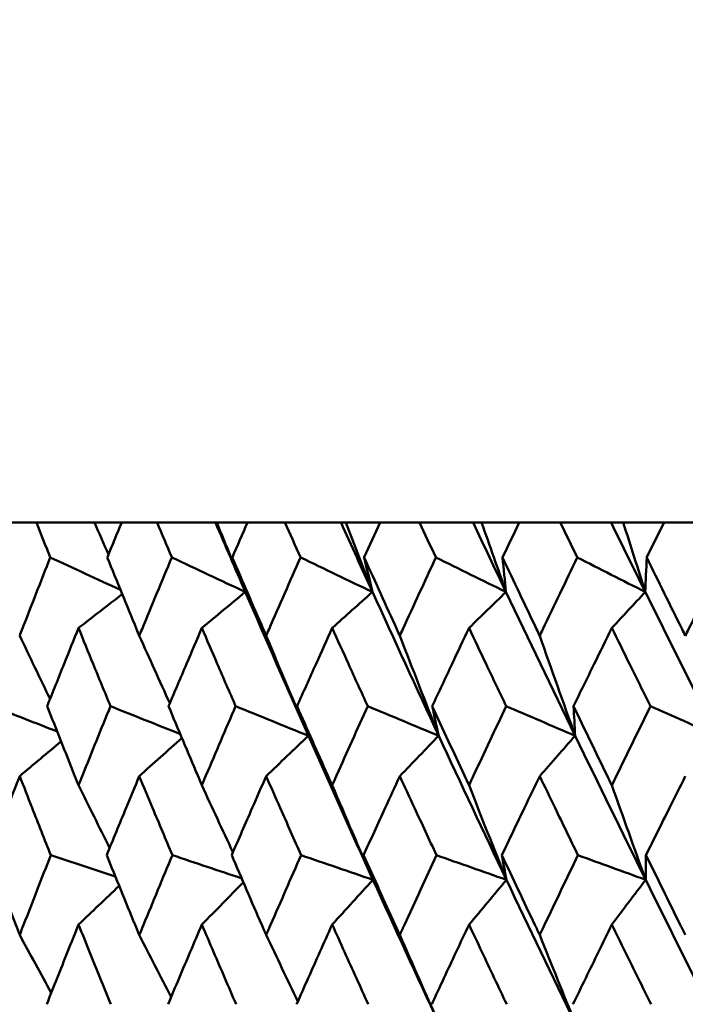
# Model space of a CAD drawing. Header units: millimetres. Extents: x 123 to 2417, y 726 to 3130.
# Tile 185 of 244: x 1640 to 1645, y 813 to 820. Entities that reach past the tile are written whole.
import ezdxf

# ---------------------------------------------------------------- set-up
doc = ezdxf.new("R2010")
doc.units = ezdxf.units.MM
doc.header["$LTSCALE"] = 12
doc.layers.add('Widoczne (ISO)', color=7, linetype='Continuous', lineweight=50)

msp = doc.modelspace()

# ---------------------------------------------------------------- linework, layer by layer
at = {"layer": 'Widoczne (ISO)'}
for p, q in [((1640.1832, 816.3166), (1639.9363, 816.3166)), ((1640.1832, 816.3166), (1640.6142, 816.3166)), ((1640.6142, 816.3166), (1640.8167, 816.3166)), ((1641.0796, 816.3166), (1640.8167, 816.3166)), ((1641.0796, 816.3166), (1641.5133, 816.3166)), ((1641.5133, 816.3166), (1641.5225, 816.3166)), ((1641.5225, 816.3166), (1641.7516, 816.3166)), ((1642.0295, 816.3166), (1641.7516, 816.3166)), ((1642.0295, 816.3166), (1642.4459, 816.3166)), ((1642.4459, 816.3166), (1642.4825, 816.3166)), ((1642.4825, 816.3166), (1642.7374, 816.3166)), ((1643.0292, 816.3166), (1642.7374, 816.3166)), ((1643.0292, 816.3166), (1643.4265, 816.3166)), ((1643.4265, 816.3166), (1643.4905, 816.3166)), ((1643.4905, 816.3166), (1643.7702, 816.3166)), ((1644.0747, 816.3166), (1643.7702, 816.3166)), ((1644.0747, 816.3166), (1644.4515, 816.3166)), ((1644.4515, 816.3166), (1644.5425, 816.3166)), ((1644.5425, 816.3166), (1644.8458, 816.3166)), ((1645.1619, 816.3166), (1644.8458, 816.3166))]:
    msp.add_line(p, q, dxfattribs=at)
msp.add_circle((1654.6385, 776.3166), 50, dxfattribs=at)
for points, knots in [([(1640.2862, 816.0573), (1640.286, 816.0578), (1640.2858, 816.0584), (1640.2513, 816.1448), (1640.2172, 816.2307), (1640.1832, 816.3166)], [0.02951568, 0.02951568, 0.02951568, 0.02951568, 0.02969929, 0.02969929, 0.05939589, 0.05939589, 0.05939589, 0.05939589]), ([(1640.8167, 816.3166), (1640.7811, 816.2307), (1640.7457, 816.1448), (1640.7102, 816.0584), (1640.7099, 816.0578), (1640.7097, 816.0573)], [0, 0, 0, 0, 0.02969567, 0.02969567, 0.02988021, 0.02988021, 0.02988021, 0.02988021]), ([(1641.1892, 816.0573), (1641.1889, 816.0578), (1641.1887, 816.0584), (1641.1521, 816.1448), (1641.1158, 816.2307), (1641.0796, 816.3166)], [0.02951568, 0.02951568, 0.02951568, 0.02951568, 0.02969929, 0.02969929, 0.05939589, 0.05939589, 0.05939589, 0.05939589]), ([(1641.7516, 816.3166), (1641.714, 816.2307), (1641.6765, 816.1448), (1641.6389, 816.0584), (1641.6386, 816.0578), (1641.6384, 816.0573)], [0, 0, 0, 0, 0.02969567, 0.02969567, 0.02988021, 0.02988021, 0.02988021, 0.02988021]), ([(1642.1452, 816.0573), (1642.1449, 816.0578), (1642.1447, 816.0584), (1642.106, 816.1448), (1642.0677, 816.2307), (1642.0295, 816.3166)], [0.02951568, 0.02951568, 0.02951568, 0.02951568, 0.02969929, 0.02969929, 0.05939589, 0.05939589, 0.05939589, 0.05939589]), ([(1642.7374, 816.3166), (1642.6979, 816.2307), (1642.6584, 816.1448), (1642.6189, 816.0584), (1642.6186, 816.0578), (1642.6184, 816.0573)], [0, 0, 0, 0, 0.02969567, 0.02969567, 0.02988021, 0.02988021, 0.02988021, 0.02988021]), ([(1643.1505, 816.0573), (1643.1502, 816.0578), (1643.15, 816.0584), (1643.1094, 816.1448), (1643.0693, 816.2307), (1643.0292, 816.3166)], [0.02951568, 0.02951568, 0.02951568, 0.02951568, 0.02969929, 0.02969929, 0.05939589, 0.05939589, 0.05939589, 0.05939589]), ([(1643.7702, 816.3166), (1643.7289, 816.2307), (1643.6877, 816.1448), (1643.6463, 816.0584), (1643.6461, 816.0578), (1643.6458, 816.0573)], [0, 0, 0, 0, 0.02969567, 0.02969567, 0.02988021, 0.02988021, 0.02988021, 0.02988021]), ([(1644.2011, 816.0573), (1644.2008, 816.0578), (1644.2006, 816.0584), (1644.1584, 816.1448), (1644.1165, 816.2307), (1644.0747, 816.3166)], [0.02951568, 0.02951568, 0.02951568, 0.02951568, 0.02969929, 0.02969929, 0.05939589, 0.05939589, 0.05939589, 0.05939589]), ([(1644.8458, 816.3166), (1644.8029, 816.2307), (1644.7601, 816.1448), (1644.7171, 816.0584), (1644.7169, 816.0578), (1644.7166, 816.0573)], [0, 0, 0, 0, 0.02969567, 0.02969567, 0.02988021, 0.02988021, 0.02988021, 0.02988021]), ([(1640.0592, 815.4763), (1640.0655, 815.4925), (1640.0717, 815.5087), (1640.1469, 815.7024), (1640.2163, 815.8799), (1640.2862, 816.0573)], [0.0853813, 0.0853813, 0.0853813, 0.0853813, 0.09097809, 0.09097809, 0.15214536, 0.15214536, 0.15214536, 0.15214536]), ([(1640.7097, 816.0573), (1640.7818, 815.88), (1640.8543, 815.7026), (1640.9341, 815.509), (1640.9409, 815.4926), (1640.9476, 815.4763)], [0.0297954, 0.0297954, 0.0297954, 0.0297954, 0.09092493, 0.09092493, 0.09655955, 0.09655955, 0.09655955, 0.09655955]), ([(1640.9476, 815.4763), (1640.9543, 815.4925), (1640.961, 815.5087), (1641.041, 815.7024), (1641.1148, 815.8799), (1641.1892, 816.0573)], [0.0853813, 0.0853813, 0.0853813, 0.0853813, 0.09097809, 0.09097809, 0.15214536, 0.15214536, 0.15214536, 0.15214536]), ([(1641.6384, 816.0573), (1641.7147, 815.88), (1641.7915, 815.7026), (1641.8758, 815.509), (1641.8829, 815.4926), (1641.8901, 815.4763)], [0.0297954, 0.0297954, 0.0297954, 0.0297954, 0.09092493, 0.09092493, 0.09655955, 0.09655955, 0.09655955, 0.09655955]), ([(1641.8901, 815.4763), (1641.8971, 815.4925), (1641.9042, 815.5087), (1641.9888, 815.7024), (1642.0667, 815.8799), (1642.1452, 816.0573)], [0.0853813, 0.0853813, 0.0853813, 0.0853813, 0.09097809, 0.09097809, 0.15214536, 0.15214536, 0.15214536, 0.15214536]), ([(1642.6184, 816.0573), (1642.6986, 815.88), (1642.7793, 815.7026), (1642.8679, 815.509), (1642.8753, 815.4926), (1642.8828, 815.4763)], [0.0297954, 0.0297954, 0.0297954, 0.0297954, 0.09092493, 0.09092493, 0.09655955, 0.09655955, 0.09655955, 0.09655955]), ([(1642.8828, 815.4763), (1642.8903, 815.4925), (1642.8977, 815.5087), (1642.9865, 815.7024), (1643.0682, 815.8799), (1643.1505, 816.0573)], [0.0853813, 0.0853813, 0.0853813, 0.0853813, 0.09097809, 0.09097809, 0.15214536, 0.15214536, 0.15214536, 0.15214536]), ([(1643.6458, 816.0573), (1643.7297, 815.88), (1643.8139, 815.7026), (1643.9064, 815.509), (1643.9142, 815.4926), (1643.922, 815.4763)], [0.0297954, 0.0297954, 0.0297954, 0.0297954, 0.09092493, 0.09092493, 0.09655955, 0.09655955, 0.09655955, 0.09655955]), ([(1643.922, 815.4763), (1643.9298, 815.4925), (1643.9375, 815.5087), (1644.0301, 815.7024), (1644.1154, 815.8799), (1644.2011, 816.0573)], [0.0853813, 0.0853813, 0.0853813, 0.0853813, 0.09097809, 0.09097809, 0.15214536, 0.15214536, 0.15214536, 0.15214536]), ([(1644.7166, 816.0573), (1644.8038, 815.88), (1644.8913, 815.7026), (1644.9873, 815.509), (1644.9954, 815.4926), (1645.0035, 815.4763)], [0.0297954, 0.0297954, 0.0297954, 0.0297954, 0.09092493, 0.09092493, 0.09655955, 0.09655955, 0.09655955, 0.09655955]), ([(1645.0035, 815.4763), (1645.0115, 815.4925), (1645.0196, 815.5087), (1645.1157, 815.7024), (1645.2041, 815.8799), (1645.2929, 816.0573)], [0.0853813, 0.0853813, 0.0853813, 0.0853813, 0.09097809, 0.09097809, 0.15214536, 0.15214536, 0.15214536, 0.15214536]), ([(1640.4964, 815.534), (1640.4605, 815.4451), (1640.4247, 815.3562), (1640.347, 815.1624), (1640.3051, 815.0575), (1640.2635, 814.9526)], [0.03078053, 0.03078053, 0.03078053, 0.03078053, 0.06149921, 0.06149921, 0.09773041, 0.09773041, 0.09773041, 0.09773041]), ([(1640.7332, 814.9526), (1640.6902, 815.0575), (1640.6473, 815.1624), (1640.5684, 815.3561), (1640.5323, 815.445), (1640.4964, 815.534)], [0.02528165, 0.02528165, 0.02528165, 0.02528165, 0.06150593, 0.06150593, 0.09223152, 0.09223152, 0.09223152, 0.09223152]), ([(1641.4123, 815.534), (1641.3742, 815.4451), (1641.3362, 815.3562), (1641.2537, 815.1624), (1641.2093, 815.0575), (1641.165, 814.9526)], [0.03078053, 0.03078053, 0.03078053, 0.03078053, 0.06149921, 0.06149921, 0.09773041, 0.09773041, 0.09773041, 0.09773041]), ([(1641.6632, 814.9526), (1641.6177, 815.0575), (1641.5723, 815.1624), (1641.4887, 815.3561), (1641.4504, 815.445), (1641.4123, 815.534)], [0.02528165, 0.02528165, 0.02528165, 0.02528165, 0.06150593, 0.06150593, 0.09223152, 0.09223152, 0.09223152, 0.09223152]), ([(1642.3804, 815.534), (1642.3402, 815.4451), (1642.3002, 815.3562), (1642.2132, 815.1624), (1642.1664, 815.0575), (1642.1197, 814.9526)], [0.03078053, 0.03078053, 0.03078053, 0.03078053, 0.06149921, 0.06149921, 0.09773041, 0.09773041, 0.09773041, 0.09773041]), ([(1642.6445, 814.9526), (1642.5966, 815.0575), (1642.5488, 815.1624), (1642.4608, 815.3561), (1642.4206, 815.445), (1642.3804, 815.534)], [0.02528165, 0.02528165, 0.02528165, 0.02528165, 0.06150593, 0.06150593, 0.09223152, 0.09223152, 0.09223152, 0.09223152]), ([(1643.3969, 815.534), (1643.3548, 815.4451), (1643.3129, 815.3562), (1643.2218, 815.1624), (1643.1727, 815.0575), (1643.1237, 814.9526)], [0.03078053, 0.03078053, 0.03078053, 0.03078053, 0.06149921, 0.06149921, 0.09773041, 0.09773041, 0.09773041, 0.09773041]), ([(1643.6731, 814.9526), (1643.623, 815.0575), (1643.5731, 815.1624), (1643.4811, 815.3561), (1643.4389, 815.445), (1643.3969, 815.534)], [0.02528165, 0.02528165, 0.02528165, 0.02528165, 0.06150593, 0.06150593, 0.09223152, 0.09223152, 0.09223152, 0.09223152]), ([(1644.4577, 815.534), (1644.414, 815.4451), (1644.3703, 815.3562), (1644.2755, 815.1624), (1644.2243, 815.0575), (1644.1732, 814.9526)], [0.03078053, 0.03078053, 0.03078053, 0.03078053, 0.06149921, 0.06149921, 0.09773041, 0.09773041, 0.09773041, 0.09773041]), ([(1644.745, 814.9526), (1644.6929, 815.0575), (1644.641, 815.1624), (1644.5453, 815.3561), (1644.5015, 815.445), (1644.4577, 815.534)], [0.02528165, 0.02528165, 0.02528165, 0.02528165, 0.06150593, 0.06150593, 0.09223152, 0.09223152, 0.09223152, 0.09223152]), ([(1640.2635, 814.9526), (1640.331, 814.7811), (1640.3989, 814.6096), (1640.477, 814.4138), (1640.4867, 814.3895), (1640.4964, 814.3653)], [0.02983351, 0.02983351, 0.02983351, 0.02983351, 0.0889495, 0.0889495, 0.09731113, 0.09731113, 0.09731113, 0.09731113]), ([(1640.4964, 814.3653), (1640.5061, 814.3894), (1640.5157, 814.4136), (1640.5942, 814.6094), (1640.6634, 814.781), (1640.7332, 814.9526)], [0.0806421, 0.0806421, 0.0806421, 0.0806421, 0.08897282, 0.08897282, 0.14811965, 0.14811965, 0.14811965, 0.14811965]), ([(1641.165, 814.9526), (1641.2367, 814.7811), (1641.3088, 814.6096), (1641.3917, 814.4138), (1641.402, 814.3895), (1641.4123, 814.3653)], [0.02983351, 0.02983351, 0.02983351, 0.02983351, 0.0889495, 0.0889495, 0.09731113, 0.09731113, 0.09731113, 0.09731113]), ([(1641.4123, 814.3653), (1641.4225, 814.3894), (1641.4328, 814.4136), (1641.516, 814.6094), (1641.5894, 814.781), (1641.6632, 814.9526)], [0.0806421, 0.0806421, 0.0806421, 0.0806421, 0.08897282, 0.08897282, 0.14811965, 0.14811965, 0.14811965, 0.14811965]), ([(1642.1197, 814.9526), (1642.1953, 814.7811), (1642.2714, 814.6096), (1642.3587, 814.4138), (1642.3696, 814.3895), (1642.3804, 814.3653)], [0.02983351, 0.02983351, 0.02983351, 0.02983351, 0.0889495, 0.0889495, 0.09731113, 0.09731113, 0.09731113, 0.09731113]), ([(1642.3804, 814.3653), (1642.3912, 814.3894), (1642.402, 814.4136), (1642.4896, 814.6094), (1642.5668, 814.781), (1642.6445, 814.9526)], [0.0806421, 0.0806421, 0.0806421, 0.0806421, 0.08897282, 0.08897282, 0.14811965, 0.14811965, 0.14811965, 0.14811965]), ([(1643.1237, 814.9526), (1643.203, 814.7811), (1643.2828, 814.6096), (1643.3742, 814.4138), (1643.3855, 814.3895), (1643.3969, 814.3653)], [0.02983351, 0.02983351, 0.02983351, 0.02983351, 0.0889495, 0.0889495, 0.09731113, 0.09731113, 0.09731113, 0.09731113]), ([(1643.3969, 814.3653), (1643.4082, 814.3894), (1643.4195, 814.4136), (1643.5112, 814.6094), (1643.5919, 814.781), (1643.6731, 814.9526)], [0.0806421, 0.0806421, 0.0806421, 0.0806421, 0.08897282, 0.08897282, 0.14811965, 0.14811965, 0.14811965, 0.14811965]), ([(1644.1732, 814.9526), (1644.2559, 814.7811), (1644.3389, 814.6096), (1644.4341, 814.4138), (1644.4459, 814.3895), (1644.4577, 814.3653)], [0.02983351, 0.02983351, 0.02983351, 0.02983351, 0.0889495, 0.0889495, 0.09731113, 0.09731113, 0.09731113, 0.09731113]), ([(1644.4577, 814.3653), (1644.4695, 814.3894), (1644.4812, 814.4136), (1644.5766, 814.6094), (1644.6606, 814.781), (1644.745, 814.9526)], [0.0806421, 0.0806421, 0.0806421, 0.0806421, 0.08897282, 0.08897282, 0.14811965, 0.14811965, 0.14811965, 0.14811965]), ([(1640.0592, 814.4336), (1640.0285, 814.3551), (1639.998, 814.2767), (1639.9222, 814.0809), (1639.877, 813.9635), (1639.832, 813.8461)], [0.03448054, 0.03448054, 0.03448054, 0.03448054, 0.06157222, 0.06157222, 0.10209717, 0.10209717, 0.10209717, 0.10209717]), ([(1640.2904, 813.8461), (1640.2438, 813.9635), (1640.1975, 814.0808), (1640.1205, 814.2766), (1640.0898, 814.3551), (1640.0592, 814.4336)], [0.02104899, 0.02104899, 0.02104899, 0.02104899, 0.0615671, 0.0615671, 0.08866561, 0.08866561, 0.08866561, 0.08866561]), ([(1640.9476, 814.4336), (1640.915, 814.3551), (1640.8825, 814.2767), (1640.8016, 814.0809), (1640.7534, 813.9635), (1640.7054, 813.8461)], [0.03448054, 0.03448054, 0.03448054, 0.03448054, 0.06157222, 0.06157222, 0.10209717, 0.10209717, 0.10209717, 0.10209717]), ([(1641.1936, 813.8461), (1641.1441, 813.9635), (1641.0948, 814.0808), (1641.0129, 814.2766), (1640.9802, 814.3551), (1640.9476, 814.4336)], [0.02104899, 0.02104899, 0.02104899, 0.02104899, 0.0615671, 0.0615671, 0.08866561, 0.08866561, 0.08866561, 0.08866561]), ([(1641.8901, 814.4336), (1641.8556, 814.3551), (1641.8212, 814.2767), (1641.7357, 814.0809), (1641.6847, 813.9635), (1641.6339, 813.8461)], [0.03448054, 0.03448054, 0.03448054, 0.03448054, 0.06157222, 0.06157222, 0.10209717, 0.10209717, 0.10209717, 0.10209717]), ([(1642.1498, 813.8461), (1642.0976, 813.9635), (1642.0456, 814.0808), (1641.9591, 814.2766), (1641.9245, 814.3551), (1641.8901, 814.4336)], [0.02104899, 0.02104899, 0.02104899, 0.02104899, 0.0615671, 0.0615671, 0.08866561, 0.08866561, 0.08866561, 0.08866561]), ([(1642.8828, 814.4336), (1642.8466, 814.3551), (1642.8105, 814.2767), (1642.7207, 814.0809), (1642.667, 813.9635), (1642.6136, 813.8461)], [0.03448054, 0.03448054, 0.03448054, 0.03448054, 0.06157222, 0.06157222, 0.10209717, 0.10209717, 0.10209717, 0.10209717]), ([(1643.1554, 813.8461), (1643.1006, 813.9635), (1643.0461, 814.0808), (1642.9553, 814.2766), (1642.919, 814.3551), (1642.8828, 814.4336)], [0.02104899, 0.02104899, 0.02104899, 0.02104899, 0.0615671, 0.0615671, 0.08866561, 0.08866561, 0.08866561, 0.08866561]), ([(1643.922, 814.4336), (1643.8842, 814.3551), (1643.8465, 814.2767), (1643.7527, 814.0809), (1643.6966, 813.9635), (1643.6408, 813.8461)], [0.03448054, 0.03448054, 0.03448054, 0.03448054, 0.06157222, 0.06157222, 0.10209717, 0.10209717, 0.10209717, 0.10209717]), ([(1644.2062, 813.8461), (1644.1492, 813.9635), (1644.0923, 814.0808), (1643.9976, 814.2766), (1643.9598, 814.3551), (1643.922, 814.4336)], [0.02104899, 0.02104899, 0.02104899, 0.02104899, 0.0615671, 0.0615671, 0.08866561, 0.08866561, 0.08866561, 0.08866561]), ([(1645.0035, 814.4336), (1644.9643, 814.3551), (1644.9251, 814.2767), (1644.8277, 814.0809), (1644.7694, 813.9635), (1644.7114, 813.8461)], [0.03448054, 0.03448054, 0.03448054, 0.03448054, 0.06157222, 0.06157222, 0.10209717, 0.10209717, 0.10209717, 0.10209717]), ([(1639.832, 813.8461), (1639.8974, 813.6739), (1639.9634, 813.5017), (1640.0396, 813.3043), (1640.0494, 813.2791), (1640.0592, 813.2538)], [0.02530969, 0.02530969, 0.02530969, 0.02530969, 0.08465152, 0.08465152, 0.09334823, 0.09334823, 0.09334823, 0.09334823]), ([(1640.0592, 813.2538), (1640.0689, 813.279), (1640.0787, 813.3042), (1640.1552, 813.5016), (1640.2226, 813.6739), (1640.2904, 813.8461)], [0.07597559, 0.07597559, 0.07597559, 0.07597559, 0.08464777, 0.08464777, 0.14401425, 0.14401425, 0.14401425, 0.14401425]), ([(1640.7054, 813.8461), (1640.7753, 813.6739), (1640.8456, 813.5017), (1640.9268, 813.3043), (1640.9372, 813.2791), (1640.9476, 813.2538)], [0.02530969, 0.02530969, 0.02530969, 0.02530969, 0.08465152, 0.08465152, 0.09334823, 0.09334823, 0.09334823, 0.09334823]), ([(1640.9476, 813.2538), (1640.958, 813.279), (1640.9683, 813.3042), (1641.0499, 813.5016), (1641.1215, 813.6739), (1641.1936, 813.8461)], [0.07597559, 0.07597559, 0.07597559, 0.07597559, 0.08464777, 0.08464777, 0.14401425, 0.14401425, 0.14401425, 0.14401425]), ([(1641.6339, 813.8461), (1641.7078, 813.6739), (1641.7822, 813.5017), (1641.8681, 813.3043), (1641.8791, 813.2791), (1641.8901, 813.2538)], [0.02530969, 0.02530969, 0.02530969, 0.02530969, 0.08465152, 0.08465152, 0.09334823, 0.09334823, 0.09334823, 0.09334823]), ([(1641.8901, 813.2538), (1641.901, 813.279), (1641.912, 813.3042), (1641.9981, 813.5016), (1642.0738, 813.6739), (1642.1498, 813.8461)], [0.07597559, 0.07597559, 0.07597559, 0.07597559, 0.08464777, 0.08464777, 0.14401425, 0.14401425, 0.14401425, 0.14401425]), ([(1642.6136, 813.8461), (1642.6914, 813.6739), (1642.7696, 813.5017), (1642.8598, 813.3043), (1642.8713, 813.2791), (1642.8828, 813.2538)], [0.02530969, 0.02530969, 0.02530969, 0.02530969, 0.08465152, 0.08465152, 0.09334823, 0.09334823, 0.09334823, 0.09334823]), ([(1642.8828, 813.2538), (1642.8943, 813.279), (1642.9059, 813.3042), (1642.9963, 813.5016), (1643.0756, 813.6739), (1643.1554, 813.8461)], [0.07597559, 0.07597559, 0.07597559, 0.07597559, 0.08464777, 0.08464777, 0.14401425, 0.14401425, 0.14401425, 0.14401425]), ([(1643.6408, 813.8461), (1643.7221, 813.6739), (1643.8038, 813.5017), (1643.8979, 813.3043), (1643.91, 813.2791), (1643.922, 813.2538)], [0.02530969, 0.02530969, 0.02530969, 0.02530969, 0.08465152, 0.08465152, 0.09334823, 0.09334823, 0.09334823, 0.09334823]), ([(1643.922, 813.2538), (1643.934, 813.279), (1643.946, 813.3042), (1644.0404, 813.5016), (1644.1231, 813.6739), (1644.2062, 813.8461)], [0.07597559, 0.07597559, 0.07597559, 0.07597559, 0.08464777, 0.08464777, 0.14401425, 0.14401425, 0.14401425, 0.14401425]), ([(1644.7114, 813.8461), (1644.7959, 813.6739), (1644.8808, 813.5017), (1644.9785, 813.3043), (1644.991, 813.2791), (1645.0035, 813.2538)], [0.02530969, 0.02530969, 0.02530969, 0.02530969, 0.08465152, 0.08465152, 0.09334823, 0.09334823, 0.09334823, 0.09334823]), ([(1640.4964, 813.3308), (1640.4692, 813.2632), (1640.442, 813.1955), (1640.363, 812.9981), (1640.3114, 812.8684), (1640.2601, 812.7387)], [0.03825175, 0.03825175, 0.03825175, 0.03825175, 0.06160817, 0.06160817, 0.10638617, 0.10638617, 0.10638617, 0.10638617]), ([(1640.7367, 812.7387), (1640.6836, 812.8684), (1640.6309, 812.9981), (1640.551, 813.1955), (1640.5236, 813.2632), (1640.4964, 813.3308)], [0.01681985, 0.01681985, 0.01681985, 0.01681985, 0.06159108, 0.06159108, 0.08495433, 0.08495433, 0.08495433, 0.08495433]), ([(1641.4123, 813.3308), (1641.3834, 813.2632), (1641.3546, 813.1955), (1641.2707, 812.9981), (1641.2159, 812.8684), (1641.1614, 812.7387)], [0.03825175, 0.03825175, 0.03825175, 0.03825175, 0.06160817, 0.06160817, 0.10638617, 0.10638617, 0.10638617, 0.10638617]), ([(1641.667, 812.7387), (1641.6108, 812.8684), (1641.5549, 812.9981), (1641.4702, 813.1955), (1641.4412, 813.2632), (1641.4123, 813.3308)], [0.01681985, 0.01681985, 0.01681985, 0.01681985, 0.06159108, 0.06159108, 0.08495433, 0.08495433, 0.08495433, 0.08495433]), ([(1642.3804, 813.3308), (1642.35, 813.2632), (1642.3196, 813.1955), (1642.2312, 812.9981), (1642.1734, 812.8684), (1642.1158, 812.7387)], [0.03825175, 0.03825175, 0.03825175, 0.03825175, 0.06160817, 0.06160817, 0.10638617, 0.10638617, 0.10638617, 0.10638617]), ([(1642.6484, 812.7387), (1642.5894, 812.8684), (1642.5305, 812.9981), (1642.4414, 813.1955), (1642.4108, 813.2632), (1642.3804, 813.3308)], [0.01681985, 0.01681985, 0.01681985, 0.01681985, 0.06159108, 0.06159108, 0.08495433, 0.08495433, 0.08495433, 0.08495433]), ([(1643.3969, 813.3308), (1643.365, 813.2632), (1643.3332, 813.1955), (1643.2407, 812.9981), (1643.1801, 812.8684), (1643.1197, 812.7387)], [0.03825175, 0.03825175, 0.03825175, 0.03825175, 0.06160817, 0.06160817, 0.10638617, 0.10638617, 0.10638617, 0.10638617]), ([(1643.6772, 812.7387), (1643.6155, 812.8684), (1643.5539, 812.9981), (1643.4607, 813.1955), (1643.4287, 813.2632), (1643.3969, 813.3308)], [0.01681985, 0.01681985, 0.01681985, 0.01681985, 0.06159108, 0.06159108, 0.08495433, 0.08495433, 0.08495433, 0.08495433]), ([(1644.4577, 813.3308), (1644.4246, 813.2632), (1644.3915, 813.1955), (1644.2951, 812.9981), (1644.232, 812.8684), (1644.1691, 812.7387)], [0.03825175, 0.03825175, 0.03825175, 0.03825175, 0.06160817, 0.06160817, 0.10638617, 0.10638617, 0.10638617, 0.10638617]), ([(1644.7492, 812.7387), (1644.6851, 812.8684), (1644.6211, 812.9981), (1644.5241, 813.1955), (1644.4909, 813.2632), (1644.4577, 813.3308)], [0.01681985, 0.01681985, 0.01681985, 0.01681985, 0.06159108, 0.06159108, 0.08495433, 0.08495433, 0.08495433, 0.08495433])]:
    msp.add_open_spline(points, degree=3, knots=knots, dxfattribs=at)
for points in [[(1640.6142, 816.3166), (1640.6489, 816.2373), (1640.6838, 816.1582), (1640.7187, 816.079)], [(1641.7352, 815.8011), (1641.6608, 815.973), (1641.5868, 816.1448), (1641.5133, 816.3166)], [(1641.5225, 816.3166), (1641.593, 816.1445), (1641.664, 815.9727), (1641.7352, 815.8011)], [(1642.6796, 815.8011), (1642.6013, 815.973), (1642.5234, 816.1448), (1642.4459, 816.3166)], [(1642.4825, 816.3166), (1642.5479, 816.1445), (1642.6136, 815.9727), (1642.6796, 815.8011)], [(1643.6713, 815.8011), (1643.5893, 815.973), (1643.5077, 816.1448), (1643.4265, 816.3166)], [(1643.4905, 816.3166), (1643.5505, 816.1445), (1643.6108, 815.9727), (1643.6713, 815.8011)], [(1644.7062, 815.8011), (1644.621, 815.973), (1644.5361, 816.1448), (1644.4515, 816.3166)], [(1644.5425, 816.3166), (1644.5968, 816.1445), (1644.6514, 815.9727), (1644.7062, 815.8011)], [(1640.8078, 815.8168), (1640.6339, 815.8969), (1640.4601, 815.9771), (1640.2862, 816.0573)], [(1641.7352, 815.8011), (1641.5532, 815.8865), (1641.3712, 815.9719), (1641.1892, 816.0573)], [(1641.7352, 815.8011), (1641.7028, 815.8865), (1641.6706, 815.9719), (1641.6384, 816.0573)], [(1642.6796, 815.8011), (1642.5015, 815.8865), (1642.3233, 815.9719), (1642.1452, 816.0573)], [(1642.6796, 815.8011), (1642.6591, 815.8865), (1642.6387, 815.9719), (1642.6184, 816.0573)], [(1643.6713, 815.8011), (1643.4977, 815.8865), (1643.3241, 815.9719), (1643.1505, 816.0573)], [(1643.6713, 815.8011), (1643.6627, 815.8865), (1643.6542, 815.9719), (1643.6458, 816.0573)], [(1644.7062, 815.8011), (1644.5379, 815.8865), (1644.3695, 815.9719), (1644.2011, 816.0573)], [(1644.7062, 815.8011), (1644.7096, 815.8865), (1644.7131, 815.9719), (1644.7166, 816.0573)], [(1640.4964, 815.534), (1640.6045, 815.6177), (1640.7126, 815.7014), (1640.8208, 815.785)], [(1641.4123, 815.534), (1641.5199, 815.6231), (1641.6275, 815.7122), (1641.7352, 815.8011)], [(1642.2033, 814.7331), (1642.0453, 815.0892), (1641.8893, 815.4453), (1641.7352, 815.8011)], [(1642.3804, 815.534), (1642.4801, 815.6231), (1642.5799, 815.7122), (1642.6796, 815.8011)], [(1643.1716, 814.7331), (1643.0059, 815.0892), (1642.8419, 815.4453), (1642.6796, 815.8011)], [(1643.3969, 815.534), (1643.4883, 815.6231), (1643.5798, 815.7122), (1643.6713, 815.8011)], [(1644.1853, 814.7331), (1644.0124, 815.0892), (1643.841, 815.4453), (1643.6713, 815.8011)], [(1644.4577, 815.534), (1644.5405, 815.6231), (1644.6234, 815.7122), (1644.7062, 815.8011)], [(1645.2402, 814.7331), (1645.0608, 815.0892), (1644.8828, 815.4453), (1644.7062, 815.8011)], [(1640.0592, 815.4763), (1640.1341, 815.3194), (1640.2094, 815.1628), (1640.2849, 815.0064)], [(1640.9476, 815.4763), (1641.0228, 815.3087), (1641.0983, 815.1413), (1641.1741, 814.9743)], [(1641.8901, 815.4763), (1641.9938, 815.2279), (1642.0982, 814.9801), (1642.2033, 814.7331)], [(1642.8828, 815.4763), (1642.9785, 815.2279), (1643.0748, 814.9801), (1643.1716, 814.7331)], [(1643.922, 815.4763), (1644.0092, 815.2279), (1644.097, 814.9801), (1644.1853, 814.7331)], [(1640.3378, 814.7643), (1640.1778, 814.8271), (1640.0179, 814.8899), (1639.858, 814.9526)], [(1641.2516, 814.746), (1641.0788, 814.8148), (1640.906, 814.8837), (1640.7332, 814.9526)], [(1642.2033, 814.7331), (1642.0233, 814.8062), (1641.8433, 814.8794), (1641.6632, 814.9526)], [(1642.2033, 814.7331), (1642.1753, 814.8062), (1642.1475, 814.8794), (1642.1197, 814.9526)], [(1643.1716, 814.7331), (1642.996, 814.8062), (1642.8202, 814.8794), (1642.6445, 814.9526)], [(1643.1716, 814.7331), (1643.1556, 814.8062), (1643.1396, 814.8794), (1643.1237, 814.9526)], [(1644.1853, 814.7331), (1644.0146, 814.8062), (1643.8439, 814.8794), (1643.6731, 814.9526)], [(1644.1853, 814.7331), (1644.1812, 814.8062), (1644.1772, 814.8794), (1644.1732, 814.9526)], [(1645.2402, 814.7331), (1645.0751, 814.8062), (1644.9101, 814.8794), (1644.745, 814.9526)], [(1640.9476, 814.4336), (1641.0531, 814.5277), (1641.1587, 814.6217), (1641.2643, 814.7156)], [(1641.8901, 814.4336), (1641.9944, 814.5335), (1642.0988, 814.6334), (1642.2033, 814.7331)], [(1642.6832, 813.6632), (1642.5213, 814.0199), (1642.3614, 814.3765), (1642.2033, 814.7331)], [(1642.8828, 814.4336), (1642.9791, 814.5335), (1643.0753, 814.6334), (1643.1716, 814.7331)], [(1643.6745, 813.6632), (1643.5052, 814.0199), (1643.3376, 814.3765), (1643.1716, 814.7331)], [(1643.922, 814.4336), (1644.0097, 814.5335), (1644.0975, 814.6334), (1644.1853, 814.7331)], [(1644.7092, 813.6632), (1644.533, 814.0199), (1644.3584, 814.3765), (1644.1853, 814.7331)], [(1640.0592, 814.4336), (1640.1617, 814.5194), (1640.2642, 814.6052), (1640.3668, 814.6909)], [(1640.4964, 814.3653), (1640.5731, 814.2098), (1640.6501, 814.0547), (1640.7274, 813.8998)], [(1641.4123, 814.3653), (1641.489, 814.1992), (1641.566, 814.0333), (1641.6432, 813.8678)], [(1642.3804, 814.3653), (1642.4808, 814.1307), (1642.5817, 813.8966), (1642.6832, 813.6632)], [(1643.3969, 814.3653), (1643.4889, 814.1307), (1643.5815, 813.8966), (1643.6745, 813.6632)], [(1644.4577, 814.3653), (1644.5411, 814.1307), (1644.6249, 813.8966), (1644.7092, 813.6632)], [(1640.7696, 813.6883), (1640.6099, 813.7409), (1640.4501, 813.7935), (1640.2904, 813.8461)], [(1641.7081, 813.6736), (1641.5366, 813.7311), (1641.3651, 813.7886), (1641.1936, 813.8461)], [(1642.6832, 813.6632), (1642.5054, 813.7242), (1642.3276, 813.7852), (1642.1498, 813.8461)], [(1642.6832, 813.6632), (1642.6599, 813.7242), (1642.6367, 813.7852), (1642.6136, 813.8461)], [(1643.6745, 813.6632), (1643.5015, 813.7242), (1643.3284, 813.7852), (1643.1554, 813.8461)], [(1643.6745, 813.6632), (1643.6632, 813.7242), (1643.652, 813.7852), (1643.6408, 813.8461)], [(1644.7092, 813.6632), (1644.5415, 813.7242), (1644.3739, 813.7852), (1644.2062, 813.8461)], [(1644.7092, 813.6632), (1644.7099, 813.7242), (1644.7106, 813.7852), (1644.7114, 813.8461)], [(1640.4964, 813.3308), (1640.5969, 813.4267), (1640.6975, 813.5225), (1640.7982, 813.6181)], [(1641.4123, 813.3308), (1641.515, 813.4356), (1641.6178, 813.5402), (1641.7206, 813.6446)], [(1642.3804, 813.3308), (1642.4813, 813.4418), (1642.5822, 813.5526), (1642.6832, 813.6632)], [(1643.1745, 812.5925), (1643.0089, 812.9493), (1642.8451, 813.3063), (1642.6832, 813.6632)], [(1643.3969, 813.3308), (1643.4894, 813.4418), (1643.5819, 813.5526), (1643.6745, 813.6632)], [(1644.1879, 812.5925), (1644.0151, 812.9493), (1643.844, 813.3063), (1643.6745, 813.6632)], [(1644.4577, 813.3308), (1644.5415, 813.4418), (1644.6253, 813.5526), (1644.7092, 813.6632)], [(1645.2425, 812.5925), (1645.0633, 812.9493), (1644.8855, 813.3063), (1644.7092, 813.6632)], [(1640.0592, 813.2538), (1640.1371, 813.1102), (1640.2153, 812.9669), (1640.2938, 812.8237)], [(1640.9476, 813.2538), (1641.0261, 813.0998), (1641.105, 812.946), (1641.184, 812.7925)], [(1641.8901, 813.2538), (1641.9683, 813.0891), (1642.0468, 812.9246), (1642.1255, 812.7605)], [(1642.8828, 813.2538), (1642.9796, 813.0328), (1643.0768, 812.8124), (1643.1745, 812.5925)], [(1643.922, 813.2538), (1644.0102, 813.0328), (1644.0988, 812.8124), (1644.1879, 812.5925)]]:
    msp.add_open_spline(points, degree=3, dxfattribs=at)

doc.saveas('drawing.dxf')
